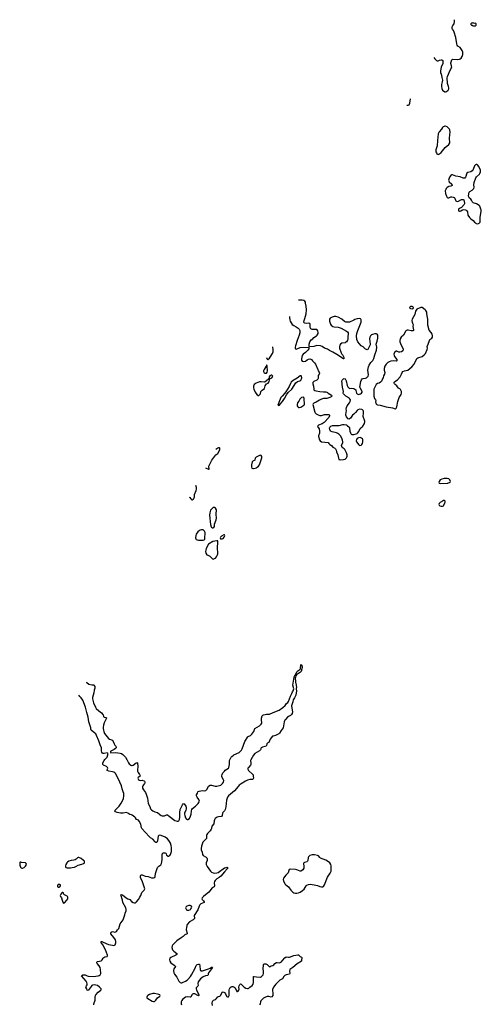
# Model space of a CAD drawing. Header units: inches. Extents: x 1550860 to 1685816, y 509127 to 640511.
# Tile 27 of 91: x 1601236 to 1613346, y 611421 to 637239. Entities that reach past the tile are written whole.
import ezdxf

# ---------------------------------------------------------------- set-up
doc = ezdxf.new("R2010")
doc.units = ezdxf.units.IN
doc.header["$MEASUREMENT"] = 0
for name, color, linetype in [('B6601', 7, 'Continuous'), ('B6602', 7, 'Continuous'), ('B6612', 7, 'Continuous'), ('B6613', 7, 'Continuous')]:
    doc.layers.add(name, color=color, linetype=linetype)

msp = doc.modelspace()

# ---------------------------------------------------------------- linework, layer by layer
at = {"layer": 'B6601', "color": 6, "elevation": 600}
for points in [[(1602982, 619872), (1602996, 619856), (1603050, 619819), (1603130, 619795), (1603170, 619796), (1603185, 619790), (1603211, 619751), (1603207, 619710), (1603190, 619655), (1603180, 619590), (1603146, 619470), (1603150, 619430), (1603169, 619329), (1603223, 619210), (1603241, 619181), (1603310, 619115), (1603383, 619063), (1603420, 619020), (1603427, 619007), (1603433, 618970), (1603449, 618949), (1603498, 618938), (1603510, 618930), (1603506, 618910), (1603456, 618804), (1603438, 618742), (1603430, 618690), (1603430, 618650), (1603432, 618610), (1603441, 618570), (1603465, 618525), (1603570, 618390), (1603594, 618374), (1603654, 618354), (1603677, 618337), (1603692, 618312), (1603712, 618250), (1603730, 618219), (1603757, 618190), (1603766, 618170), (1603765, 618150), (1603753, 618127), (1603718, 618102), (1603630, 618059), (1603619, 618050), (1603617, 618030), (1603630, 618018), (1603750, 618021), (1603870, 618010), (1603910, 617995), (1603943, 617970), (1604010, 617901), (1604050, 617837), (1604090, 617756), (1604110, 617728), (1604150, 617693), (1604170, 617684), (1604190, 617684), (1604210, 617691), (1604290, 617756), (1604310, 617759), (1604330, 617751), (1604339, 617659), (1604327, 617570), (1604331, 617531), (1604343, 617503), (1604383, 617450), (1604399, 617410), (1604388, 617392), (1604370, 617387), (1604344, 617370), (1604335, 617350), (1604340, 617330), (1604350, 617311), (1604370, 617296), (1604410, 617288), (1604450, 617294), (1604470, 617291), (1604499, 617279), (1604510, 617271), (1604517, 617257), (1604520, 617230), (1604511, 617210), (1604482, 617178), (1604464, 617150), (1604458, 617130), (1604462, 617090), (1604482, 617042), (1604533, 616973), (1604556, 616930), (1604590, 616830), (1604610, 616690), (1604652, 616610), (1604670, 616550), (1604690, 616524), (1604730, 616490), (1604785, 616465), (1604850, 616446), (1604910, 616394), (1604950, 616370), (1604970, 616363), (1605010, 616359), (1605036, 616364), (1605090, 616390), (1605110, 616388), (1605158, 616350), (1605310, 616244), (1605370, 616221), (1605390, 616222), (1605407, 616233), (1605425, 616270), (1605434, 616330), (1605438, 616470), (1605444, 616510), (1605450, 616531), (1605485, 616595), (1605510, 616655), (1605530, 616683), (1605550, 616676), (1605593, 616613), (1605601, 616590), (1605601, 616550), (1605595, 616510), (1605558, 616430), (1605558, 616410), (1605566, 616370), (1605588, 616310), (1605610, 616272), (1605630, 616264), (1605650, 616265), (1605690, 616295), (1605721, 616350), (1605738, 616410), (1605739, 616490), (1605754, 616530), (1605770, 616551), (1605850, 616616), (1605920, 616690), (1605944, 616730), (1605950, 616750), (1605948, 616770), (1605940, 616790), (1605894, 616850), (1605878, 616890), (1605878, 616910), (1605902, 616958), (1605912, 616990), (1605920, 617000), (1605942, 617010), (1606030, 617026), (1606090, 617022), (1606121, 617030), (1606150, 617059), (1606190, 617139), (1606230, 617171), (1606270, 617171), (1606364, 617144), (1606410, 617140), (1606510, 617171), (1606559, 617210), (1606583, 617250), (1606590, 617290), (1606584, 617310), (1606549, 617369), (1606542, 617390), (1606541, 617410), (1606547, 617450), (1606568, 617492), (1606605, 617535), (1606630, 617557), (1606712, 617610), (1606726, 617630), (1606739, 617710), (1606738, 617790), (1606742, 617810), (1606747, 617830), (1606783, 617897), (1606799, 617921), (1606842, 617950), (1606855, 617965), (1606990, 618025), (1607035, 618065), (1607053, 618087), (1607070, 618122), (1607145, 618315), (1607223, 618437), (1607230, 618446), (1607290, 618469), (1607330, 618500), (1607377, 618570), (1607392, 618630), (1607403, 618650), (1607530, 618720), (1607575, 618765), (1607588, 618790), (1607592, 618810), (1607579, 618870), (1607579, 618921), (1607598, 618982), (1607616, 619004), (1607630, 619012), (1607680, 619020), (1607710, 619032), (1607790, 619031), (1607890, 619076), (1608044, 619136), (1608139, 619201), (1608200, 619260), (1608232, 619308), (1608270, 619338), (1608290, 619365), (1608339, 619501), (1608375, 619570), (1608390, 619612), (1608410, 619642), (1608426, 619690), (1608403, 619790), (1608433, 620000)], [(1608473, 620000), (1608464, 619970), (1608470, 619890), (1608468, 619870), (1608490, 619790), (1608488, 619770), (1608495, 619750), (1608490, 619690), (1608496, 619630), (1608485, 619590), (1608477, 619523), (1608444, 619456), (1608412, 619408), (1608400, 619350), (1608370, 619250), (1608372, 619190), (1608393, 619090), (1608386, 619050), (1608370, 619020), (1608337, 618990), (1608291, 618969), (1608263, 618950), (1608207, 618893), (1608192, 618868), (1608176, 618824), (1608150, 618670), (1608097, 618603), (1608054, 618530), (1608032, 618510), (1607950, 618470), (1607885, 618455), (1607872, 618448), (1607811, 618370), (1607771, 618290), (1607750, 618279), (1607723, 618250), (1607710, 618208), (1607698, 618190), (1607670, 618177), (1607610, 618164), (1607572, 618150), (1607558, 618130), (1607563, 618110), (1607551, 618090), (1607527, 618070), (1607406, 617994), (1607370, 617954), (1607297, 617830), (1607293, 617810), (1607302, 617750), (1607300, 617710), (1607290, 617690), (1607235, 617630), (1607225, 617610), (1607222, 617590), (1607226, 617570), (1607239, 617550), (1607352, 617450), (1607359, 617439), (1607365, 617405), (1607366, 617354), (1607360, 617330), (1607350, 617318), (1607330, 617312), (1607270, 617315), (1607210, 617300), (1607164, 617276), (1607042, 617198), (1606996, 617164), (1606966, 617134), (1606870, 617015), (1606770, 616929), (1606710, 616886), (1606689, 616850), (1606661, 616770), (1606645, 616595), (1606629, 616530), (1606610, 616497), (1606566, 616450), (1606555, 616430), (1606550, 616369), (1606531, 616349), (1606450, 616339), (1606413, 616327), (1606389, 616311), (1606368, 616290), (1606350, 616262), (1606338, 616230), (1606329, 616150), (1606279, 616090), (1606266, 616030), (1606257, 616010), (1606231, 615969), (1606162, 615898), (1606147, 615873), (1606141, 615850), (1606138, 615790), (1606133, 615770), (1606087, 615713), (1606045, 615670), (1606035, 615650), (1606002, 615570), (1605995, 615510), (1605998, 615470), (1606020, 615410), (1606029, 615350), (1606047, 615327), (1606114, 615290), (1606130, 615279), (1606142, 615262), (1606151, 615231), (1606151, 615190), (1606131, 615130), (1606128, 615088), (1606154, 615030), (1606243, 614910), (1606270, 614886), (1606310, 614867), (1606350, 614863), (1606410, 614868), (1606441, 614879), (1606479, 614901), (1606570, 614974), (1606610, 614996), (1606650, 615011), (1606674, 615014), (1606691, 615010), (1606696, 614990), (1606683, 614970), (1606605, 614895), (1606515, 614785), (1606470, 614749), (1606410, 614710), (1606367, 614670), (1606350, 614642), (1606340, 614610), (1606343, 614530), (1606335, 614505), (1606288, 614472), (1606201, 614359), (1606060, 614250), (1606021, 614210), (1606016, 614190), (1606025, 614170), (1606060, 614130), (1606073, 614110), (1606076, 614090), (1605990, 614053), (1605964, 614030), (1605945, 613995), (1605906, 613894), (1605814, 613750), (1605810, 613730), (1605820, 613690), (1605818, 613670), (1605802, 613650), (1605784, 613636), (1605690, 613583), (1605630, 613510), (1605619, 613490), (1605616, 613430), (1605605, 613390), (1605606, 613370), (1605633, 613290), (1605632, 613268), (1605570, 613242), (1605525, 613195), (1605470, 613162), (1605356, 613084), (1605245, 612970), (1605235, 612950), (1605229, 612910), (1605249, 612850), (1605278, 612810), (1605360, 612750), (1605361, 612730), (1605329, 612710), (1605200, 612650), (1605179, 612630), (1605166, 612590), (1605173, 612550), (1605202, 612510), (1605293, 612450), (1605316, 612430), (1605322, 612410), (1605284, 612350), (1605270, 612310), (1605278, 612250), (1605297, 612210), (1605359, 612130), (1605409, 612029), (1605427, 612007), (1605449, 611990), (1605470, 611983), (1605490, 611983), (1605510, 611989), (1605590, 612026), (1605628, 612050), (1605647, 612070), (1605715, 612150), (1605742, 612190), (1605841, 612370), (1605870, 612435), (1605890, 612461), (1605930, 612472), (1605950, 612470), (1605962, 612422), (1605970, 612330), (1605978, 612310), (1605990, 612299), (1606030, 612302), (1606191, 612349), (1606235, 612365), (1606272, 612392), (1606286, 612394), (1606290, 612399), (1606294, 612394), (1606272, 612350), (1606188, 612250), (1606182, 612230), (1606181, 612190), (1606170, 612173), (1606110, 612168), (1606050, 612145), (1605982, 612090), (1605921, 612010), (1605907, 611970), (1605916, 611910), (1605906, 611894), (1605875, 611865), (1605868, 611850), (1605868, 611830), (1605878, 611790), (1605919, 611710), (1605934, 611670), (1605936, 611650), (1605930, 611646), (1605910, 611650), (1605830, 611693), (1605790, 611696), (1605770, 611686), (1605756, 611670), (1605729, 611611), (1605710, 611607), (1605630, 611620), (1605590, 611607), (1605510, 611548), (1605490, 611521), (1605476, 611490), (1605468, 611448), (1605469, 611429), (1605478, 611410)], [(1603183, 611410), (1603183, 611430), (1603220, 611530), (1603216, 611610), (1603225, 611655), (1603233, 611670), (1603299, 611741), (1603366, 611790), (1603372, 611810), (1603370, 611830), (1603334, 611870), (1603275, 611910), (1603230, 611924), (1603189, 611929), (1603150, 611921), (1603129, 611910), (1603108, 611890), (1603030, 611782), (1603010, 611789), (1602999, 611830), (1602973, 611870), (1602979, 611890), (1602993, 611907), (1603003, 611930), (1603006, 611954), (1603000, 611990), (1602976, 612030), (1602860, 612170), (1602889, 612190), (1602950, 612196), (1602970, 612188), (1603005, 612165), (1603030, 612156), (1603170, 612147), (1603296, 612164), (1603325, 612175), (1603350, 612194), (1603360, 612210), (1603364, 612230), (1603355, 612330), (1603345, 612390), (1603324, 612430), (1603273, 612490), (1603262, 612510), (1603259, 612530), (1603279, 612541), (1603332, 612548), (1603370, 612559), (1603397, 612583), (1603423, 612630), (1603442, 612650), (1603470, 612665), (1603527, 612673), (1603543, 612690), (1603540, 612710), (1603486, 612850), (1603419, 612979), (1603368, 613050), (1603370, 613062), (1603374, 613066), (1603390, 613064), (1603429, 613051), (1603570, 612992), (1603670, 612970), (1603710, 612966), (1603737, 612983), (1603752, 613008), (1603756, 613030), (1603756, 613070), (1603747, 613110), (1603710, 613170), (1603628, 613270), (1603625, 613290), (1603638, 613310), (1603657, 613323), (1603670, 613326), (1603730, 613311), (1603762, 613318), (1603776, 613330), (1603803, 613377), (1603837, 613410), (1603873, 613530), (1603947, 613633), (1603996, 613770), (1604001, 613810), (1604029, 613871), (1604031, 613910), (1604023, 613950), (1603945, 614090), (1603937, 614150), (1603887, 614293), (1603904, 614296), (1603930, 614289), (1604030, 614211), (1604070, 614185), (1604130, 614173), (1604170, 614117), (1604210, 614091), (1604250, 614080), (1604270, 614084), (1604304, 614110), (1604355, 614170), (1604392, 614230), (1604414, 614270), (1604444, 614356), (1604500, 614410), (1604514, 614430), (1604517, 614450), (1604461, 614630), (1604408, 614750), (1604404, 614790), (1604410, 614810), (1604430, 614820), (1604450, 614816), (1604530, 614784), (1604610, 614771), (1604690, 614740), (1604743, 614737), (1604770, 614743), (1604782, 614750), (1604791, 614770), (1604797, 614850), (1604854, 615006), (1604890, 615044), (1604940, 615080), (1604957, 615110), (1604974, 615210), (1604971, 615310), (1604974, 615350), (1604982, 615378), (1604991, 615389), (1605005, 615395), (1605050, 615394), (1605070, 615382), (1605079, 615370), (1605090, 615330), (1605130, 615307), (1605150, 615305), (1605159, 615310), (1605176, 615324), (1605190, 615348), (1605215, 615425), (1605222, 615470), (1605219, 615530), (1605210, 615587), (1605190, 615645), (1605170, 615689), (1605150, 615717), (1605110, 615756), (1605050, 615802), (1604949, 615850), (1604910, 615859), (1604887, 615850), (1604873, 615830), (1604850, 615709), (1604834, 615666), (1604830, 615661), (1604810, 615667), (1604790, 615681), (1604730, 615750), (1604670, 615788), (1604630, 615824), (1604444, 616030), (1604432, 616052), (1604410, 616145), (1604370, 616227), (1604350, 616246), (1604304, 616264), (1604274, 616310), (1604255, 616330), (1604190, 616380), (1604170, 616390), (1604130, 616396), (1604070, 616436), (1604032, 616452), (1603950, 616437), (1603877, 616437), (1603797, 616450), (1603747, 616470), (1603736, 616490), (1603742, 616510), (1603777, 616543), (1603842, 616618), (1603901, 616699), (1603944, 616776), (1603960, 616820), (1603967, 616890), (1603964, 616950), (1603955, 616990), (1603926, 617070), (1603904, 617150), (1603821, 617341), (1603748, 617470), (1603729, 617489), (1603704, 617504), (1603670, 617514), (1603572, 617530), (1603532, 617550), (1603532, 617570), (1603544, 617590), (1603547, 617610), (1603540, 617630), (1603513, 617653), (1603432, 617690), (1603414, 617710), (1603420, 617750), (1603450, 617813), (1603470, 617841), (1603526, 617890), (1603535, 617905), (1603553, 617993), (1603544, 618004), (1603530, 618012), (1603450, 617993), (1603430, 617993), (1603405, 618005), (1603393, 618030), (1603384, 618070), (1603379, 618150), (1603347, 618227), (1603313, 618333), (1603254, 618470), (1603230, 618510), (1603210, 618533), (1603113, 618610), (1603105, 618625), (1603106, 618670), (1603050, 618830), (1603034, 618950), (1602997, 619070), (1602964, 619210), (1602890, 619397), (1602850, 619454), (1602810, 619490), (1602790, 619525)], [(1606297, 611390), (1606283, 611450), (1606290, 611492), (1606304, 611516), (1606319, 611530), (1606371, 611549), (1606390, 611563), (1606430, 611617), (1606450, 611626), (1606490, 611631), (1606510, 611659), (1606550, 611737), (1606570, 611748), (1606611, 611731), (1606637, 611697), (1606660, 611630), (1606670, 611622), (1606690, 611617), (1606710, 611618), (1606726, 611630), (1606734, 611650), (1606728, 611790), (1606741, 611830), (1606761, 611859), (1606784, 611876), (1606810, 611884), (1606830, 611885), (1606858, 611878), (1606882, 611862), (1606891, 611850), (1606921, 611770), (1606930, 611759), (1606950, 611754), (1606970, 611762), (1606984, 611790), (1606990, 611810), (1606987, 611870), (1606995, 611905), (1607010, 611937), (1607030, 611959), (1607050, 611951), (1607129, 611870), (1607170, 611842), (1607210, 611831), (1607230, 611834), (1607250, 611846), (1607276, 611870), (1607334, 611910), (1607361, 611950), (1607367, 611990), (1607367, 612113), (1607373, 612147), (1607390, 612153), (1607450, 612137), (1607550, 612129), (1607582, 612150), (1607623, 612197), (1607634, 612226), (1607636, 612270), (1607627, 612370), (1607628, 612432), (1607634, 612466), (1607650, 612484), (1607670, 612486), (1607690, 612480), (1607730, 612463), (1607790, 612407), (1607810, 612411), (1607833, 612427), (1607881, 612439), (1607903, 612457), (1607930, 612491), (1607970, 612513), (1607990, 612517), (1608050, 612509), (1608070, 612516), (1608102, 612538), (1608132, 612568), (1608190, 612643), (1608230, 612668), (1608290, 612656), (1608310, 612657), (1608430, 612702), (1608530, 612719), (1608550, 612715), (1608590, 612676), (1608630, 612658), (1608636, 612650), (1608637, 612630), (1608631, 612590), (1608632, 612548), (1608514, 612486), (1608400, 612390), (1608348, 612352), (1608327, 612330), (1608312, 612290), (1608320, 612230), (1608312, 612210), (1608230, 612195), (1608188, 612172), (1608165, 612150), (1608130, 612090), (1608060, 612050), (1608014, 612010), (1607959, 611950), (1607895, 611870), (1607882, 611850), (1607872, 611810), (1607876, 611690), (1607874, 611650), (1607850, 611615), (1607830, 611609), (1607770, 611626), (1607730, 611625), (1607670, 611603), (1607635, 611585), (1607602, 611558), (1607563, 611510), (1607552, 611488), (1607542, 611430), (1607530, 611403)]]:
    msp.add_lwpolyline(points, dxfattribs=at)
at = {"layer": 'B6601', "color": 6}
for points, elevation in [([(1602770, 615274), (1602750, 615263), (1602719, 615230), (1602689, 615211), (1602659, 615201), (1602587, 615190), (1602524, 615170), (1602488, 615152), (1602469, 615131), (1602449, 615089), (1602440, 615050), (1602440, 615030), (1602449, 615009), (1602478, 614998), (1602545, 614996), (1602570, 614996), (1602610, 615008), (1602670, 615018), (1602710, 615035), (1602770, 615069), (1602870, 615093), (1602911, 615109), (1602933, 615130), (1602939, 615150), (1602933, 615170), (1602914, 615194), (1602850, 615247), (1602790, 615273)], 700), ([(1608970, 615340), (1608910, 615338), (1608850, 615319), (1608831, 615309), (1608812, 615290), (1608804, 615270), (1608799, 615190), (1608789, 615170), (1608770, 615156), (1608710, 615143), (1608690, 615129), (1608681, 615110), (1608694, 615030), (1608688, 614990), (1608664, 614950), (1608630, 614918), (1608610, 614910), (1608590, 614910), (1608510, 614944), (1608470, 614953), (1608330, 614960), (1608307, 614953), (1608295, 614930), (1608275, 614865), (1608215, 614805), (1608161, 614730), (1608148, 614690), (1608153, 614650), (1608199, 614570), (1608220, 614550), (1608290, 614499), (1608351, 614411), (1608401, 614361), (1608430, 614343), (1608470, 614334), (1608510, 614336), (1608550, 614345), (1608590, 614361), (1608657, 614403), (1608696, 614444), (1608751, 614530), (1608771, 614549), (1608810, 614564), (1608868, 614568), (1609006, 614546), (1609050, 614535), (1609110, 614508), (1609150, 614497), (1609190, 614501), (1609210, 614514), (1609235, 614550), (1609310, 614752), (1609379, 614861), (1609404, 614916), (1609411, 614951), (1609410, 615050), (1609400, 615090), (1609370, 615134), (1609339, 615159), (1609263, 615203), (1609130, 615254), (1609109, 615269), (1609071, 615311), (1609050, 615323)], 700), ([(1601270, 615149), (1601252, 615148), (1601238, 615142), (1601236, 615070), (1601258, 615018), (1601276, 614996), (1601290, 614988), (1601310, 614990), (1601350, 615008), (1601378, 615030), (1601390, 615046), (1601411, 615091), (1601409, 615110), (1601390, 615129), (1601283, 615143)], 700), ([(1602270, 614565), (1602250, 614559), (1602240, 614550), (1602230, 614530), (1602231, 614510), (1602250, 614491), (1602270, 614491), (1602290, 614501), (1602306, 614530), (1602303, 614550), (1602290, 614559)], 700), ([(1602370, 614355), (1602350, 614354), (1602312, 614310), (1602302, 614270), (1602309, 614250), (1602334, 614214), (1602350, 614150), (1602370, 614099), (1602390, 614076), (1602410, 614084), (1602477, 614150), (1602496, 614190), (1602500, 614230), (1602490, 614250), (1602478, 614258), (1602414, 614294), (1602398, 614310), (1602383, 614343)], 700), ([(1605710, 614011), (1605670, 614010), (1605618, 613990), (1605596, 613970), (1605589, 613949), (1605593, 613930), (1605610, 613901), (1605630, 613888), (1605670, 613888), (1605713, 613907), (1605730, 613924), (1605746, 613950), (1605751, 613970), (1605746, 613990), (1605726, 614006)], 600), ([(1604730, 611705), (1604643, 611677), (1604599, 611650), (1604578, 611630), (1604569, 611610), (1604573, 611590), (1604596, 611570), (1604710, 611501), (1604749, 611491), (1604770, 611497), (1604810, 611529), (1604850, 611593), (1604913, 611630), (1604923, 611650), (1604912, 611672), (1604890, 611681), (1604850, 611683), (1604770, 611704)], 600)]:
    msp.add_lwpolyline(points, close=True, dxfattribs=dict(at, elevation=elevation))
at = {"layer": 'B6602', "color": 6}
for points, elevation in [([(1610000, 629363), (1609890, 629308), (1609824, 629304), (1609790, 629310), (1609761, 629321), (1609683, 629383), (1609590, 629440), (1609530, 629458), (1609490, 629458), (1609430, 629439), (1609383, 629410), (1609366, 629390), (1609360, 629370), (1609362, 629330), (1609390, 629251), (1609408, 629228), (1609450, 629196), (1609484, 629184), (1609593, 629173), (1609673, 629153), (1609810, 629074), (1609839, 629050), (1609851, 629029), (1609855, 628990), (1609843, 628930), (1609840, 628870), (1609832, 628830), (1609824, 628816), (1609807, 628793), (1609784, 628776), (1609770, 628770), (1609690, 628753), (1609650, 628731), (1609635, 628705), (1609625, 628670), (1609628, 628630), (1609666, 628506), (1609686, 628467), (1609710, 628441), (1609728, 628410), (1609741, 628370), (1609742, 628350), (1609730, 628346), (1609557, 628457), (1609450, 628521), (1609365, 628565), (1609310, 628602), (1609230, 628630), (1609170, 628670), (1609130, 628688), (1609030, 628692), (1608949, 628669), (1608850, 628658), (1608842, 628662), (1608829, 628689), (1608833, 628730), (1608849, 628790), (1608879, 628841), (1608929, 628870), (1608955, 628905), (1609019, 628950), (1609041, 628970), (1609064, 629010), (1609066, 629030), (1609056, 629076), (1609043, 629103), (1609030, 629118), (1608910, 629118), (1608874, 629134), (1608863, 629150), (1608857, 629170), (1608859, 629250), (1608850, 629274), (1608810, 629282), (1608750, 629270), (1608717, 629277), (1608697, 629290), (1608692, 629310), (1608696, 629350), (1608715, 629405), (1608747, 629530), (1608760, 629630), (1608750, 629730), (1608735, 629810), (1608730, 629830), (1608715, 629855), (1608690, 629873), (1608650, 629882), (1608550, 629881)], 700), ([(1608313, 629453), (1608312, 629430), (1608321, 629370), (1608334, 629330), (1608387, 629250), (1608424, 629224), (1608490, 629188), (1608543, 629150), (1608568, 629128), (1608585, 629090), (1608584, 629030), (1608570, 628970), (1608514, 628830), (1608471, 628690), (1608462, 628650), (1608465, 628625), (1608471, 628610), (1608490, 628599), (1608590, 628640), (1608814, 628650), (1608822, 628630), (1608818, 628610), (1608796, 628570), (1608733, 628510), (1608676, 628470), (1608650, 628432), (1608628, 628350), (1608627, 628310), (1608644, 628284), (1608670, 628273), (1608731, 628289), (1608777, 628323), (1608810, 628338), (1608850, 628344), (1608870, 628339), (1608890, 628327), (1608917, 628290), (1608970, 628238), (1608992, 628210), (1609061, 628070), (1609066, 628030), (1609090, 627998), (1609104, 627970), (1609096, 627944), (1609070, 627910), (1609067, 627890), (1609070, 627850), (1609067, 627830), (1609058, 627810), (1609032, 627788), (1608950, 627751), (1608930, 627725), (1608924, 627690), (1608943, 627630), (1608949, 627550), (1608955, 627535), (1608976, 627516), (1609010, 627504), (1609113, 627493), (1609210, 627477), (1609270, 627480), (1609290, 627476), (1609307, 627467), (1609330, 627446), (1609419, 627390), (1609421, 627370), (1609404, 627350), (1609370, 627332), (1609290, 627305), (1609210, 627304), (1609152, 627288), (1609098, 627262), (1609010, 627208), (1608956, 627184), (1608937, 627170), (1608928, 627150), (1608975, 626950), (1608987, 626927), (1609010, 626906), (1609070, 626874), (1609110, 626860), (1609150, 626864), (1609230, 626884), (1609310, 626890), (1609348, 626888), (1609366, 626870), (1609365, 626850), (1609345, 626810), (1609223, 626677), (1609175, 626645), (1609071, 626610), (1609053, 626590), (1609049, 626569), (1609089, 626509), (1609103, 626450), (1609101, 626399), (1609078, 626330), (1609079, 626310), (1609102, 626222), (1609115, 626195), (1609150, 626174), (1609330, 626149), (1609350, 626128), (1609370, 626098), (1609412, 626072), (1609451, 626031), (1609501, 626001), (1609521, 625982), (1609535, 625950), (1609546, 625906), (1609586, 625830), (1609598, 625738), (1609607, 625710), (1609623, 625703), (1609650, 625700), (1609730, 625709), (1609770, 625719), (1609806, 625750), (1609817, 625770), (1609823, 625790), (1609824, 625830), (1609810, 625883), (1609765, 625970), (1609750, 625990), (1609699, 626019), (1609684, 626044), (1609682, 626070), (1609710, 626150), (1609711, 626169), (1609706, 626210), (1609688, 626268), (1609648, 626330), (1609610, 626368), (1609580, 626390), (1609550, 626405), (1609429, 626430), (1609390, 626450), (1609370, 626490), (1609367, 626530), (1609373, 626550), (1609401, 626579), (1609446, 626594), (1609618, 626602), (1609710, 626622), (1609750, 626624), (1609799, 626619), (1609810, 626615), (1609835, 626590), (1609870, 626565), (1609886, 626546), (1609892, 626530), (1609894, 626450), (1609910, 626402), (1609928, 626370), (1609950, 626359), (1609990, 626361), (1610000, 626363)], 700), ([(1607712, 628383), (1607730, 628334), (1607750, 628332), (1607790, 628367), (1607810, 628391), (1607870, 628490), (1607883, 628530), (1607887, 628590), (1607873, 628650), (1607868, 628659)], 700), ([(1610000, 626893), (1609970, 626865), (1609910, 626792), (1609890, 626775), (1609870, 626767), (1609850, 626773), (1609810, 626829), (1609795, 626870), (1609792, 626890), (1609808, 626988), (1609802, 627030), (1609806, 627070), (1609830, 627113), (1609892, 627190), (1609908, 627230), (1609910, 627270), (1609890, 627306), (1609870, 627325), (1609789, 627370), (1609729, 627430), (1609725, 627450), (1609727, 627490), (1609702, 627602), (1609690, 627770), (1609697, 627790), (1609730, 627823), (1609750, 627831), (1609770, 627821), (1609798, 627770), (1609828, 627648), (1609848, 627610), (1609870, 627586), (1609892, 627572), (1609950, 627574), (1609989, 627569), (1610000, 627564)], 700), ([(1606114, 625489), (1606190, 625452), (1606206, 625454), (1606208, 625470), (1606197, 625510), (1606201, 625530), (1606275, 625685), (1606381, 625830), (1606437, 625863), (1606444, 625876), (1606490, 625970), (1606490, 626002), (1606476, 626016)], 700), ([(1606476, 626016), (1606450, 626016), (1606430, 626006), (1606380, 625972)], 700), ([(1605685, 624721), (1605699, 624710), (1605730, 624671), (1605750, 624653), (1605770, 624651), (1605790, 624662), (1605798, 624670), (1605810, 624698), (1605819, 624730), (1605825, 624790), (1605867, 624890), (1605875, 624930), (1605871, 624970), (1605854, 625021)], 700), ([(1608433, 620000), (1608434, 620010), (1608450, 620045), (1608464, 620056), (1608470, 620073), (1608479, 620081), (1608510, 620140), (1608530, 620162), (1608581, 620199), (1608600, 620221), (1608610, 620330), (1608636, 620310), (1608643, 620250), (1608626, 620194), (1608626, 620170), (1608619, 620150), (1608607, 620133), (1608500, 620060), (1608484, 620036), (1608473, 620000)], 600)]:
    msp.add_lwpolyline(points, dxfattribs=dict(at, elevation=elevation))
at = {"layer": 'B6602', "color": 6, "elevation": 700}
for points in [[(1607710, 628186), (1607701, 628150), (1607648, 628070), (1607633, 628030), (1607633, 628010), (1607650, 627976), (1607670, 627967), (1607690, 627967), (1607710, 627972), (1607725, 627995), (1607735, 628030), (1607732, 628152), (1607722, 628182)], [(1607830, 627916), (1607799, 627901), (1607782, 627870), (1607780, 627820), (1607770, 627818), (1607712, 627768), (1607675, 627745), (1607650, 627738), (1607570, 627747), (1607530, 627741), (1607441, 627710), (1607410, 627693), (1607389, 627670), (1607373, 627630), (1607370, 627590), (1607380, 627550), (1607410, 627471), (1607430, 627442), (1607470, 627402), (1607490, 627388), (1607510, 627386), (1607530, 627399), (1607550, 627430), (1607565, 627490), (1607576, 627510), (1607594, 627526), (1607662, 627570), (1607679, 627641), (1607693, 627667), (1607712, 627688), (1607752, 627710), (1607774, 627730), (1607783, 627750), (1607789, 627789), (1607788, 627808), (1607782, 627818), (1607790, 627814), (1607794, 627826), (1607850, 627851), (1607867, 627870), (1607873, 627893), (1607855, 627915)], [(1608610, 627904), (1608590, 627897), (1608519, 627841), (1608410, 627775), (1608358, 627730), (1608339, 627701), (1608301, 627619), (1608220, 627480), (1608185, 627435), (1608118, 627370), (1608091, 627330), (1608050, 627244), (1608011, 627131), (1608030, 627123), (1608050, 627135), (1608070, 627155), (1608130, 627226), (1608187, 627310), (1608238, 627402), (1608281, 627459), (1608375, 627550), (1608481, 627719), (1608526, 627754), (1608588, 627772), (1608612, 627788), (1608630, 627821), (1608636, 627850), (1608630, 627888), (1608619, 627899)], [(1608670, 627338), (1608630, 627332), (1608600, 627310), (1608585, 627290), (1608561, 627239), (1608527, 627190), (1608511, 627150), (1608511, 627130), (1608517, 627110), (1608531, 627090), (1608550, 627074), (1608570, 627071), (1608610, 627081), (1608666, 627110), (1608692, 627130), (1608706, 627150), (1608701, 627310), (1608690, 627330)], [(1607550, 625816), (1607530, 625813), (1607436, 625764), (1607415, 625745), (1607401, 625690), (1607353, 625667), (1607336, 625644), (1607315, 625570), (1607316, 625516), (1607330, 625481), (1607350, 625470), (1607370, 625468), (1607410, 625475), (1607450, 625490), (1607470, 625503), (1607501, 625530), (1607528, 625570), (1607590, 625751), (1607590, 625781), (1607570, 625810)], [(1606330, 624451), (1606310, 624446), (1606291, 624430), (1606246, 624374), (1606222, 624310), (1606215, 624250), (1606245, 624005), (1606261, 623941), (1606268, 623928), (1606290, 623917), (1606310, 623916), (1606330, 623925), (1606347, 623950), (1606347, 624010), (1606390, 624125), (1606400, 624170), (1606392, 624272), (1606396, 624390), (1606370, 624432), (1606350, 624446)], [(1606003, 623863), (1605970, 623857), (1605950, 623848), (1605910, 623811), (1605863, 623750), (1605853, 623710), (1605849, 623650), (1605854, 623630), (1605870, 623611), (1605890, 623601), (1605930, 623589), (1605950, 623589), (1606030, 623594), (1606050, 623591), (1606078, 623602), (1606090, 623614), (1606094, 623630), (1606089, 623649), (1606089, 623689), (1606101, 623739), (1606100, 623790), (1606087, 623830), (1606070, 623849), (1606050, 623859)], [(1606410, 623577), (1606306, 623554), (1606192, 623490), (1606131, 623370), (1606115, 623325), (1606113, 623290), (1606120, 623250), (1606142, 623210), (1606219, 623179), (1606290, 623106), (1606310, 623097), (1606350, 623108), (1606370, 623122), (1606396, 623150), (1606418, 623190), (1606432, 623230), (1606435, 623270), (1606428, 623370), (1606437, 623557), (1606430, 623575)], [(1606610, 623735), (1606590, 623729), (1606530, 623692), (1606504, 623670), (1606496, 623650), (1606502, 623630), (1606524, 623624), (1606550, 623628), (1606570, 623635), (1606604, 623670), (1606616, 623710)]]:
    msp.add_lwpolyline(points, close=True, dxfattribs=at)
at = {"layer": 'B6612', "color": 6, "elevation": 700}
for points in [[(1611536, 629716), (1611490, 629714), (1611478, 629710), (1611461, 629690), (1611471, 629671), (1611490, 629663), (1611530, 629661), (1611550, 629666), (1611558, 629670), (1611564, 629690), (1611549, 629710)], [(1611762, 629690), (1611651, 629649), (1611635, 629625), (1611623, 629597), (1611600, 629510), (1611532, 629390), (1611524, 629350), (1611530, 629310), (1611541, 629281), (1611561, 629250), (1611553, 629190), (1611570, 629110), (1611563, 629090), (1611550, 629083), (1611510, 629083), (1611430, 629097), (1611405, 629094), (1611370, 629083), (1611354, 629066), (1611301, 628970), (1611244, 628910), (1611215, 628870), (1611205, 628830), (1611206, 628790), (1611243, 628703), (1611295, 628610), (1611297, 628583), (1611287, 628553), (1611251, 628529), (1611210, 628521), (1611183, 628523), (1611130, 628544), (1611110, 628544), (1611070, 628510), (1611054, 628470), (1611057, 628430), (1611069, 628409), (1611129, 628330), (1611133, 628310), (1611128, 628292), (1611110, 628285), (1611030, 628294), (1610970, 628283), (1610930, 628269), (1610897, 628250), (1610850, 628210), (1610816, 628150), (1610798, 628090), (1610799, 628050), (1610812, 627990), (1610810, 627948), (1610784, 627896), (1610768, 627850), (1610745, 627810), (1610733, 627770), (1610701, 627730), (1610669, 627711), (1610625, 627695), (1610590, 627670), (1610550, 627607), (1610529, 627551), (1610524, 627510), (1610524, 627430), (1610530, 627370), (1610544, 627310), (1610572, 627270), (1610575, 627250), (1610572, 627210), (1610576, 627190), (1610590, 627163), (1610609, 627149), (1610624, 627144), (1610694, 627134), (1610850, 627089), (1611018, 627058), (1611090, 627038), (1611110, 627052), (1611126, 627090), (1611156, 627230), (1611192, 627330), (1611244, 627410), (1611254, 627450), (1611248, 627490), (1611223, 627543), (1611210, 627558), (1611170, 627581), (1611134, 627634), (1611084, 627670), (1611065, 627690), (1611056, 627710), (1611063, 627730), (1611100, 627770), (1611150, 627796), (1611213, 627870), (1611254, 627946), (1611272, 627990), (1611289, 628011), (1611330, 628032), (1611416, 628050), (1611523, 628137), (1611580, 628210), (1611650, 628352), (1611684, 628376), (1611790, 628410), (1611850, 628450), (1611868, 628470), (1611882, 628490), (1611925, 628590), (1611930, 628630), (1611928, 628670), (1611954, 628730), (1611983, 628830), (1611998, 628850), (1612048, 628892), (1612061, 628910), (1612067, 628930), (1612066, 628954), (1612056, 628990), (1612030, 629037), (1611982, 629102), (1611945, 629230), (1611939, 629270), (1611946, 629386), (1611921, 629470), (1611919, 629539), (1611913, 629573), (1611889, 629610), (1611869, 629630), (1611790, 629689)], [(1610170, 626279), (1610123, 626277), (1610090, 626256), (1610073, 626230), (1610066, 626194), (1610070, 626170), (1610131, 626090), (1610150, 626077), (1610190, 626084), (1610210, 626099), (1610228, 626130), (1610234, 626170), (1610234, 626234), (1610228, 626250), (1610199, 626270)], [(1612450, 625207), (1612370, 625205), (1612306, 625194), (1612268, 625170), (1612236, 625130), (1612230, 625110), (1612238, 625090), (1612250, 625082), (1612275, 625075), (1612450, 625083), (1612470, 625088), (1612529, 625111), (1612535, 625130), (1612521, 625170), (1612505, 625190), (1612490, 625199)], [(1612370, 624635), (1612350, 624634), (1612327, 624613), (1612270, 624581), (1612244, 624556), (1612234, 624530), (1612237, 624510), (1612256, 624490), (1612290, 624480), (1612330, 624484), (1612350, 624494), (1612366, 624510), (1612393, 624570), (1612397, 624590), (1612394, 624610)]]:
    msp.add_lwpolyline(points, close=True, dxfattribs=at)
for points in [[(1610000, 627564), (1610031, 627550), (1610051, 627530), (1610057, 627517), (1610071, 627450), (1610085, 627430), (1610110, 627418), (1610130, 627414), (1610150, 627416), (1610180, 627430), (1610207, 627450), (1610219, 627470), (1610218, 627490), (1610164, 627584), (1610161, 627601), (1610186, 627754), (1610201, 627799), (1610219, 627821), (1610250, 627834), (1610310, 627841), (1610330, 627848), (1610375, 627890), (1610384, 627930), (1610368, 628050), (1610386, 628134), (1610404, 628176), (1610449, 628250), (1610497, 628303), (1610526, 628354), (1610553, 628450), (1610598, 628570), (1610608, 628650), (1610590, 628730), (1610612, 628808), (1610628, 628890), (1610633, 628930), (1610629, 628969), (1610610, 628996), (1610590, 629004), (1610550, 629003), (1610490, 628987), (1610466, 628974), (1610438, 628950), (1610418, 628910), (1610413, 628870), (1610430, 628730), (1610428, 628710), (1610390, 628622), (1610370, 628594), (1610350, 628585), (1610330, 628589), (1610310, 628601), (1610250, 628664), (1610210, 628678), (1610193, 628690), (1610108, 628788), (1610083, 628850), (1610071, 628950), (1610081, 629010), (1610107, 629090), (1610190, 629310), (1610195, 629355), (1610193, 629370), (1610184, 629384), (1610173, 629393), (1610150, 629400), (1610090, 629397), (1610030, 629377), (1610000, 629363)], [(1610000, 626363), (1610064, 626376), (1610090, 626388), (1610101, 626399), (1610130, 626439), (1610164, 626516), (1610176, 626530), (1610220, 626560), (1610238, 626582), (1610280, 626650), (1610292, 626690), (1610290, 626712), (1610250, 626830), (1610258, 626922), (1610255, 626970), (1610247, 626990), (1610230, 627006), (1610210, 627014), (1610150, 627026), (1610110, 627011), (1610087, 626990), (1610045, 626935), (1610000, 626893)]]:
    msp.add_lwpolyline(points, dxfattribs=at)
at = {"layer": 'B6613', "color": 6, "elevation": 700}
for points in [[(1612101, 636250), (1612130, 636210), (1612170, 636172), (1612190, 636164), (1612210, 636164), (1612250, 636181), (1612290, 636188), (1612310, 636188), (1612336, 636170), (1612340, 636130), (1612334, 636090), (1612296, 635990), (1612285, 635950), (1612278, 635890), (1612279, 635850), (1612290, 635811), (1612304, 635784), (1612307, 635727), (1612325, 635650), (1612322, 635610), (1612302, 635538), (1612300, 635490), (1612310, 635438), (1612331, 635390), (1612390, 635351), (1612410, 635351), (1612430, 635359), (1612472, 635388), (1612489, 635410), (1612495, 635430), (1612495, 635450), (1612484, 635490), (1612455, 635570), (1612449, 635710), (1612459, 635750), (1612489, 635810), (1612503, 635857), (1612550, 635950), (1612566, 635974), (1612569, 635991), (1612567, 636030), (1612546, 636090), (1612543, 636110), (1612573, 636190), (1612593, 636207), (1612730, 636193), (1612770, 636201), (1612790, 636211), (1612815, 636230), (1612844, 636276), (1612860, 636330), (1612861, 636390), (1612844, 636430), (1612807, 636487), (1612788, 636508), (1612730, 636549), (1612713, 636573), (1612700, 636610), (1612678, 636770), (1612637, 636910), (1612615, 636955), (1612589, 636990), (1612581, 637010), (1612584, 637050), (1612603, 637090), (1612630, 637131), (1612643, 637190), (1612643, 637239)], [(1611395, 635000), (1611430, 634995), (1611452, 635010), (1611470, 635050), (1611486, 635161)]]:
    msp.add_lwpolyline(points, dxfattribs=at)
for points in [[(1613110, 637158), (1613094, 637150), (1613074, 637130), (1613074, 637110), (1613090, 637094), (1613110, 637094), (1613130, 637082), (1613190, 637082), (1613210, 637094), (1613215, 637110), (1613210, 637126), (1613190, 637146), (1613170, 637138), (1613150, 637146), (1613130, 637146)], [(1612390, 634447), (1612370, 634442), (1612349, 634431), (1612330, 634413), (1612300, 634370), (1612238, 634302), (1612215, 634250), (1612193, 634070), (1612185, 633935), (1612156, 633830), (1612154, 633810), (1612157, 633777), (1612166, 633746), (1612182, 633722), (1612210, 633707), (1612250, 633719), (1612290, 633753), (1612395, 633885), (1612498, 633970), (1612516, 634010), (1612510, 634130), (1612516, 634224), (1612526, 634290), (1612522, 634350), (1612510, 634372), (1612450, 634427), (1612410, 634445)], [(1613230, 633441), (1613210, 633441), (1613190, 633429), (1613170, 633404), (1613133, 633310), (1613107, 633273), (1613070, 633249), (1612990, 633229), (1612970, 633214), (1612956, 633190), (1612943, 633130), (1612934, 633110), (1612910, 633085), (1612890, 633080), (1612870, 633084), (1612790, 633118), (1612673, 633133), (1612590, 633170), (1612570, 633170), (1612545, 633155), (1612510, 633109), (1612490, 633054), (1612488, 633028), (1612490, 633010), (1612501, 632990), (1612575, 632930), (1612582, 632910), (1612577, 632890), (1612550, 632875), (1612490, 632863), (1612450, 632838), (1612423, 632810), (1612411, 632790), (1612401, 632750), (1612410, 632683), (1612430, 632608), (1612450, 632574), (1612470, 632564), (1612490, 632567), (1612550, 632594), (1612574, 632594), (1612610, 632583), (1612634, 632574), (1612650, 632558), (1612665, 632505), (1612673, 632493), (1612714, 632474), (1612750, 632477), (1612810, 632515), (1612830, 632521), (1612870, 632525), (1612890, 632515), (1612907, 632430), (1612907, 632410), (1612898, 632390), (1612825, 632315), (1612776, 632290), (1612751, 632270), (1612744, 632250), (1612744, 632230), (1612750, 632223), (1612770, 632217), (1612790, 632221), (1612810, 632228), (1612850, 632255), (1612890, 632263), (1612930, 632257), (1612950, 632247), (1612970, 632227), (1612982, 632202), (1612994, 632110), (1613035, 632050), (1613073, 632013), (1613135, 631975), (1613170, 631929), (1613190, 631910), (1613210, 631899), (1613250, 631889), (1613270, 631892), (1613290, 631900), (1613314, 631930), (1613317, 632063), (1613346, 632210), (1613343, 632250), (1613337, 632270), (1613305, 632345), (1613286, 632366), (1613222, 632410), (1613136, 632436), (1613118, 632450), (1613088, 632510), (1613070, 632535), (1613026, 632570), (1613015, 632590), (1613009, 632610), (1613016, 632670), (1613030, 632716), (1613047, 632733), (1613110, 632770), (1613150, 632810), (1613160, 632850), (1613153, 632913), (1613156, 632970), (1613200, 633090), (1613220, 633120), (1613294, 633190), (1613310, 633210), (1613325, 633250), (1613327, 633270), (1613323, 633290), (1613284, 633390), (1613249, 633430)]]:
    msp.add_lwpolyline(points, close=True, dxfattribs=at)

doc.saveas('drawing.dxf')
